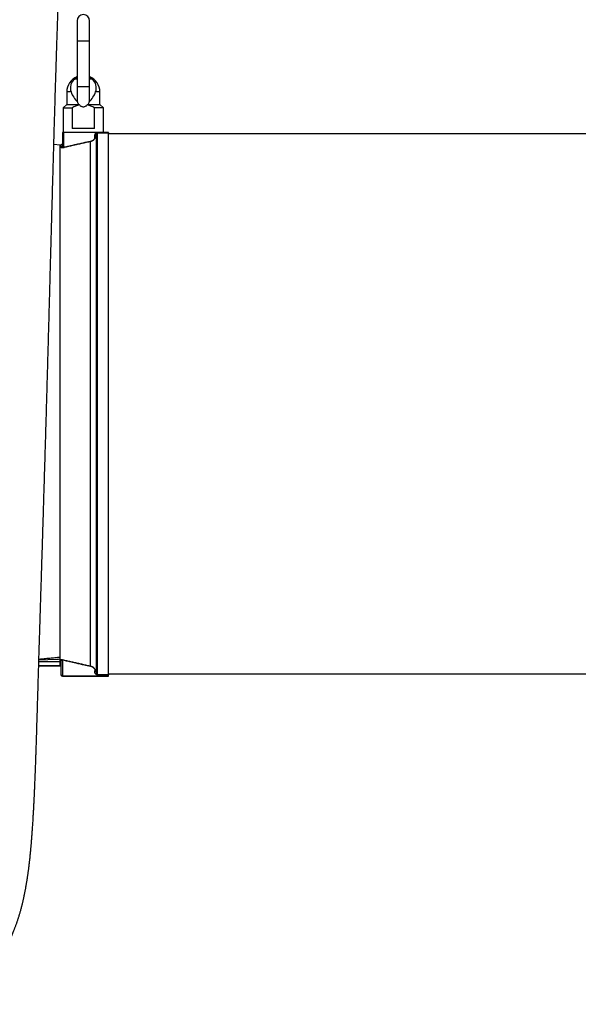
# Model space of a CAD drawing. Header units: inches. Extents: x -21 to 109, y -36 to 51.
# Tile 5 of 21: x 12 to 44, y -34 to 22. Entities that reach past the tile are written whole.
import ezdxf

# ---------------------------------------------------------------- set-up
doc = ezdxf.new("R2010")
doc.units = ezdxf.units.IN
doc.header["$MEASUREMENT"] = 0

msp = doc.modelspace()

# ---------------------------------------------------------------- linework, layer by layer
at = {"color": 7, "linetype": 'Continuous', "lineweight": 25}
for p, q in [((15.526, 21.85), (15.526, 17.335)), ((16.234, 17.334), (16.234, 21.85)), ((14.935, 17.795), (14.935, 17.079)), ((16.825, 17.079), (16.825, 17.795)), ((14.935, 17.079), (14.738, 16.882)), ((14.738, 16.882), (14.738, 15.472)), ((14.738, 16.882), (15.239, 16.882)), ((14.935, 17.079), (15.611, 17.079)), ((15.239, 16.882), (15.239, 15.709)), ((16.149, 17.079), (16.825, 17.079)), ((16.521, 15.709), (16.521, 16.882)), ((17.022, 16.882), (16.521, 16.882)), ((17.022, 16.882), (16.825, 17.079)), ((17.022, 15.472), (17.022, 16.882)), ((14.685, 15.428), (14.685, 14.7)), ((14.717, 15.472), (14.699, 15.472)), ((14.764, 14.64), (14.764, 15.472)), ((17.323, 15.472), (14.764, 15.472)), ((16.521, 15.709), (15.239, 15.709)), ((16.535, 15.139), (16.535, 15.296)), ((16.694, -15.45), (16.694, 15.45)), ((17.323, 15.437), (16.694, 15.45)), ((16.696, 15.472), (17.323, 15.46)), ((17.323, 15.46), (17.323, 15.472)), ((17.323, -15.437), (17.323, 15.437)), ((83.622, 15.413), (17.323, 15.413)), ((14.567, 14.764), (14.199, 14.796)), ((14.621, 14.774), (14.567, 14.764)), ((14.567, -14.453), (14.567, 14.764)), ((16.296, -14.965), (16.296, 14.965)), ((14.567, -14.961), (14.567, -14.578)), ((14.567, -14.961), (13.337, -14.961)), ((14.567, -14.764), (14.574, -14.765)), ((14.606, -14.682), (14.606, -15.472)), ((14.685, -14.622), (14.685, -15.551)), ((14.685, -15.528), (17.323, -15.528)), ((14.685, -15.551), (17.323, -15.551)), ((16.694, -15.45), (17.323, -15.437)), ((17.323, -15.46), (16.696, -15.472)), ((17.323, -15.413), (83.622, -15.413)), ((17.323, -15.551), (17.323, -15.46))]:
    msp.add_line(p, q, dxfattribs=at)
at = {"color": 8, "linetype": 'Continuous', "lineweight": 25}
for p, q in [((15.526, 20.709), (16.234, 20.709)), ((15.526, 18.525), (15.376, 18.525)), ((15.526, 18.11), (16.234, 18.11)), ((16.384, 18.525), (16.234, 18.525)), ((15.183, 17.795), (14.935, 17.795)), ((16.825, 17.795), (16.577, 17.795)), ((14.621, 14.623), (14.621, 14.774)), ((14.378, -14.586), (13.346, -14.635)), ((13.337, -14.959), (14.567, -14.959)), ((13.344, -14.703), (14.567, -14.703)), ((14.574, -14.765), (14.574, -14.634))]:
    msp.add_line(p, q, dxfattribs=at)
at = {"color": 7, "linetype": 'Continuous', "lineweight": 25, "flags": 128}
msp.add_lwpolyline([(16.614, 15.36), (16.614, 15.302), (16.614, 15.231), (16.614, 15.146), (16.614, 15.047), (16.614, 14.934), (16.614, 14.808), (16.614, 14.668), (16.614, 14.515), (16.614, 14.349), (16.614, 14.17), (16.614, 13.978), (16.614, 13.773), (16.614, 13.556), (16.614, 13.326), (16.614, 13.084), (16.614, 12.83), (16.614, 12.565), (16.614, 12.288), (16.614, 12), (16.614, 11.702), (16.614, 11.392), (16.614, 11.072), (16.614, 10.743), (16.614, 10.403), (16.614, 10.054), (16.614, 9.696), (16.614, 9.329), (16.614, 8.953), (16.614, 8.569), (16.614, 8.178), (16.614, 7.779), (16.614, 7.373), (16.614, 6.96), (16.614, 6.541), (16.614, 6.116), (16.614, 5.686), (16.614, 5.25), (16.614, 4.81), (16.614, 4.365), (16.614, 3.916), (16.614, 3.464), (16.614, 3.009), (16.614, 2.55), (16.614, 2.09), (16.614, 1.627), (16.614, 1.163), (16.614, 0.699), (16.614, 0.233), (16.614, -0.233), (16.614, -0.699), (16.614, -1.163), (16.614, -1.627), (16.614, -2.09), (16.614, -2.55), (16.614, -3.009), (16.614, -3.464), (16.614, -3.916), (16.614, -4.365), (16.614, -4.81), (16.614, -5.25), (16.614, -5.686), (16.614, -6.116), (16.614, -6.541), (16.614, -6.96), (16.614, -7.373), (16.614, -7.779), (16.614, -8.178), (16.614, -8.569), (16.614, -8.953), (16.614, -9.329), (16.614, -9.696), (16.614, -10.054), (16.614, -10.403), (16.614, -10.743), (16.614, -11.072), (16.614, -11.392), (16.614, -11.702), (16.614, -12), (16.614, -12.288), (16.614, -12.565), (16.614, -12.83), (16.614, -13.084), (16.614, -13.326), (16.614, -13.556), (16.614, -13.773), (16.614, -13.978), (16.614, -14.17), (16.614, -14.349), (16.614, -14.515), (16.614, -14.668), (16.614, -14.808), (16.614, -14.934), (16.614, -15.047), (16.614, -15.146), (16.614, -15.231), (16.614, -15.302), (16.614, -15.36)], dxfattribs=at)
at = {"color": 7, "linetype": 'Continuous', "lineweight": 25}
for centre, radius, start, end in [((15.88, 21.85), 0.354, 0, 180), ((15.88, 17.795), 0.945, 112.0243, 180), ((15.88, 17.795), 0.945, 360, 67.9757), ((15.785, 18.027), 0.645, 129.3732, 201.0106), ((15.975, 18.027), 0.645, 338.9894, 50.6268), ((16.6, 18.289), 1.5, 199.1959, 225.1943), ((15.16, 18.289), 1.5, 314.8057, 340.8041), ((14.764, 15.428), 0.0787, 145.428, 180), ((16.542, 15.373), 0.0775, 264.7905, 334.3257), ((16.424, 15.477), 0.272, 354.1349, 358.9302), ((14.606, 14.852), 0.0787, 280.8855, 0), ((14.607, 14.7), 0.0782, 280.5296, 359.7773), ((14.805, 14.654), 0.0435, 198.6925, 232.7431), ((14.726, -14.636), 0.0436, 127.2951, 161.224), ((14.567, -14.804), 0.0394, 360, 79.1145), ((14.685, -15.472), 0.0787, 180, 270), ((16.424, -15.477), 0.272, 1.0698, 5.8651)]:
    msp.add_arc(centre, radius, start, end, dxfattribs=at)
at = {"color": 8, "linetype": 'Continuous', "lineweight": 25}
msp.add_arc((14.567, -14.673), 0.0394, 36.3219, 79.281, dxfattribs=at)
at = {"color": 7, "linetype": 'Continuous', "lineweight": 25}
for points, knots in [([(7.874, -34.267), (7.906, -34.253), (8.027, -34.203), (8.218, -34.112), (8.437, -34), (8.616, -33.9), (8.763, -33.815), (8.882, -33.742), (8.979, -33.68), (9.053, -33.631), (9.119, -33.586), (9.192, -33.536), (9.289, -33.467), (9.409, -33.379), (9.544, -33.274), (9.684, -33.161), (9.819, -33.046), (9.947, -32.932), (10.067, -32.819), (10.219, -32.671), (10.394, -32.488), (10.581, -32.278), (10.743, -32.082), (10.885, -31.899), (11.032, -31.697), (11.185, -31.473), (11.343, -31.221), (11.477, -30.987), (11.586, -30.785), (11.664, -30.63), (11.719, -30.515), (11.758, -30.433), (11.796, -30.35), (11.837, -30.258), (11.879, -30.161), (11.918, -30.066), (11.948, -29.991), (11.973, -29.929), (11.997, -29.867), (12.025, -29.792), (12.055, -29.71), (12.082, -29.634), (12.105, -29.568), (12.129, -29.499), (12.154, -29.423), (12.18, -29.343), (12.202, -29.273), (12.22, -29.215), (12.235, -29.165), (12.252, -29.109), (12.273, -29.039), (12.297, -28.952), (12.323, -28.858), (12.348, -28.766), (12.37, -28.68), (12.389, -28.607), (12.403, -28.547), (12.417, -28.492), (12.43, -28.438), (12.443, -28.381), (12.457, -28.318), (12.474, -28.244), (12.493, -28.156), (12.514, -28.059), (12.533, -27.964), (12.551, -27.873), (12.568, -27.785), (12.585, -27.698), (12.601, -27.606), (12.618, -27.51), (12.635, -27.415), (12.648, -27.335), (12.659, -27.268), (12.668, -27.212), (12.676, -27.161), (12.684, -27.108), (12.694, -27.048), (12.704, -26.975), (12.716, -26.898), (12.726, -26.824), (12.735, -26.761), (12.743, -26.704), (12.752, -26.634), (12.764, -26.546), (12.777, -26.444), (12.789, -26.348), (12.799, -26.262), (12.809, -26.18), (12.819, -26.095), (12.829, -26.004), (12.84, -25.902), (12.851, -25.794), (12.862, -25.692), (12.869, -25.612), (12.876, -25.55), (12.881, -25.492), (12.888, -25.422), (12.895, -25.337), (12.904, -25.245), (12.912, -25.155), (12.919, -25.069), (12.926, -24.983), (12.934, -24.887), (12.942, -24.78), (12.952, -24.655), (12.962, -24.524), (12.971, -24.394), (12.98, -24.268), (12.989, -24.132), (13, -23.977), (13.012, -23.782), (13.025, -23.56), (13.039, -23.321), (13.051, -23.098), (13.063, -22.885), (13.073, -22.681), (13.082, -22.489), (13.089, -22.337), (13.095, -22.212), (13.1, -22.098), (13.106, -21.962), (13.113, -21.81), (13.119, -21.655), (13.126, -21.508), (13.131, -21.368), (13.137, -21.216), (13.144, -21.054), (13.15, -20.885), (13.156, -20.722), (13.164, -20.52), (13.172, -20.277), (13.182, -19.983), (13.193, -19.676), (13.206, -19.29), (13.221, -18.82), (13.238, -18.274), (13.254, -17.717), (13.271, -17.161), (13.288, -16.604), (13.304, -16.037), (13.322, -15.453), (13.341, -14.798), (13.364, -14.066), (13.388, -13.256), (13.414, -12.432), (13.439, -11.602), (13.467, -10.7), (13.498, -9.726), (13.53, -8.677), (13.563, -7.623), (13.596, -6.552), (13.629, -5.465), (13.662, -4.362), (13.696, -3.245), (13.729, -2.11), (13.763, -0.951), (13.797, 0.228), (13.83, 1.425), (13.864, 2.631), (13.898, 3.842), (13.926, 4.866), (13.948, 5.687), (13.965, 6.296), (13.98, 6.868), (13.993, 7.326), (14.002, 7.68), (14.01, 7.951), (14.018, 8.236), (14.026, 8.548), (14.035, 8.888), (14.046, 9.267), (14.057, 9.686), (14.07, 10.147), (14.083, 10.629), (14.096, 11.11), (14.11, 11.613), (14.124, 12.119), (14.138, 12.623), (14.15, 13.061), (14.161, 13.44), (14.171, 13.777), (14.18, 14.107), (14.189, 14.444), (14.199, 14.795), (14.212, 15.224), (14.226, 15.734), (14.244, 16.328), (14.261, 16.932), (14.279, 17.532), (14.297, 18.115), (14.314, 18.68), (14.329, 19.16), (14.342, 19.57), (14.353, 19.927), (14.366, 20.308), (14.378, 20.683), (14.39, 21.046), (14.401, 21.39), (14.413, 21.728), (14.423, 22.049), (14.434, 22.346), (14.443, 22.619), (14.452, 22.867), (14.46, 23.091), (14.467, 23.292), (14.474, 23.476), (14.48, 23.655), (14.487, 23.839), (14.494, 24.032), (14.501, 24.234), (14.509, 24.444), (14.518, 24.663), (14.526, 24.882), (14.534, 25.093), (14.541, 25.256), (14.545, 25.376), (14.549, 25.458), (14.552, 25.535), (14.554, 25.606), (14.557, 25.675), (14.56, 25.752), (14.564, 25.844), (14.569, 25.964), (14.575, 26.113), (14.583, 26.291), (14.591, 26.495), (14.601, 26.722), (14.609, 26.917), (14.615, 27.041), (14.616, 27.081)], [0, 0, 0, 0, 0.001334, 0.004958, 0.008074, 0.010686, 0.012809, 0.014592, 0.016078, 0.017268, 0.018034, 0.019219, 0.020797, 0.022788, 0.025176, 0.027629, 0.030003, 0.032299, 0.034517, 0.036659, 0.040898, 0.0448, 0.048244, 0.051488, 0.054493, 0.059194, 0.06406, 0.06834, 0.072092, 0.075486, 0.077213, 0.078851, 0.080409, 0.0822, 0.084574, 0.08659, 0.088173, 0.089316, 0.090581, 0.09232, 0.094372, 0.096096, 0.09743, 0.098927, 0.100967, 0.102878, 0.104567, 0.105948, 0.107048, 0.108249, 0.110107, 0.112331, 0.114738, 0.11721, 0.119483, 0.121341, 0.122837, 0.124233, 0.125661, 0.127151, 0.128716, 0.130672, 0.133084, 0.135827, 0.138371, 0.140657, 0.143187, 0.145378, 0.147677, 0.150611, 0.153147, 0.155259, 0.15694, 0.158502, 0.159728, 0.161034, 0.162642, 0.164561, 0.166753, 0.168713, 0.170338, 0.171666, 0.173116, 0.17576, 0.178526, 0.180915, 0.183007, 0.185064, 0.18713, 0.189338, 0.191871, 0.194721, 0.197326, 0.199334, 0.200545, 0.201843, 0.203549, 0.205662, 0.208035, 0.210172, 0.212034, 0.214153, 0.216285, 0.2188, 0.221678, 0.224968, 0.22788, 0.230545, 0.233588, 0.237092, 0.240933, 0.246506, 0.251622, 0.256298, 0.260721, 0.264946, 0.268938, 0.272473, 0.274259, 0.276479, 0.279135, 0.28217, 0.285138, 0.287944, 0.290587, 0.29307, 0.296647, 0.299861, 0.302966, 0.306018, 0.311333, 0.316513, 0.321962, 0.327796, 0.336914, 0.34635, 0.35559, 0.364635, 0.373487, 0.382337, 0.391337, 0.400477, 0.412166, 0.424078, 0.436014, 0.447762, 0.459323, 0.473774, 0.487935, 0.501928, 0.516067, 0.53037, 0.544579, 0.558942, 0.573456, 0.588114, 0.603156, 0.618306, 0.63356, 0.64891, 0.664349, 0.672584, 0.680363, 0.68769, 0.694568, 0.697992, 0.70135, 0.705013, 0.709048, 0.713453, 0.718229, 0.72385, 0.729908, 0.736405, 0.742938, 0.749088, 0.756562, 0.76338, 0.769544, 0.774496, 0.778977, 0.783506, 0.78822, 0.793114, 0.798187, 0.806298, 0.814824, 0.823733, 0.832604, 0.841311, 0.849855, 0.858238, 0.863429, 0.869003, 0.875057, 0.881589, 0.887057, 0.89282, 0.898566, 0.903939, 0.909039, 0.913752, 0.91808, 0.922021, 0.925578, 0.928757, 0.931929, 0.93528, 0.938828, 0.942573, 0.946515, 0.950653, 0.954983, 0.959137, 0.962893, 0.964622, 0.966252, 0.967783, 0.969214, 0.970546, 0.971992, 0.973861, 0.976156, 0.979301, 0.983003, 0.987261, 0.992076, 0.997447, 1, 1, 1, 1]), ([(15.376, 18.525), (15.409, 18.552), (15.458, 18.593), (15.509, 18.622), (15.526, 18.632)], [0, 0, 0, 0, 0.662882, 1, 1, 1, 1]), ([(16.234, 18.632), (16.24, 18.63), (16.286, 18.606), (16.336, 18.566), (16.379, 18.529), (16.384, 18.525)], [0, 0, 0, 0, 0.102735, 0.909261, 1, 1, 1, 1]), ([(15.658, 17.053), (15.584, 17.036), (15.512, 17.012), (15.373, 16.953), (15.305, 16.919), (15.239, 16.882)], [0, 0, 0, 0, 0.5, 0.5, 1, 1, 1, 1]), ([(15.527, 17.34), (15.527, 17.334), (15.523, 17.295), (15.534, 17.257), (15.543, 17.224)], [0, 0, 0, 0, 0.141514, 1, 1, 1, 1]), ([(15.543, 17.224), (15.55, 17.198), (15.558, 17.172), (15.575, 17.136), (15.582, 17.124), (15.595, 17.101), (15.603, 17.089), (15.611, 17.079)], [0, 0, 0, 0, 0.5, 0.5, 0.75, 0.75, 1, 1, 1, 1]), ([(15.658, 17.053), (15.672, 17.038), (15.688, 17.023), (15.713, 17.005), (15.722, 16.999), (15.74, 16.988), (15.749, 16.983), (15.777, 16.969), (15.797, 16.962), (15.838, 16.953), (15.859, 16.95), (15.901, 16.95), (15.922, 16.953), (15.962, 16.962), (15.983, 16.969), (16.02, 16.987), (16.038, 16.998), (16.072, 17.023), (16.088, 17.038), (16.102, 17.053)], [0, 0, 0, 0, 0.125, 0.125, 0.1875, 0.1875, 0.25, 0.25, 0.375, 0.375, 0.5, 0.5, 0.625, 0.625, 0.75, 0.75, 0.875, 0.875, 1, 1, 1, 1]), ([(16.521, 16.882), (16.455, 16.919), (16.387, 16.953), (16.248, 17.012), (16.177, 17.036), (16.102, 17.053)], [0, 0, 0, 0, 0.5, 0.5, 1, 1, 1, 1]), ([(16.149, 17.079), (16.165, 17.1), (16.179, 17.123), (16.202, 17.172), (16.211, 17.198), (16.217, 17.224)], [0, 0, 0, 0, 0.5, 0.5, 1, 1, 1, 1]), ([(16.217, 17.224), (16.223, 17.245), (16.233, 17.282), (16.233, 17.321), (16.233, 17.338)], [0, 0, 0, 0, 0.551659, 1, 1, 1, 1]), ([(14.717, 15.472), (14.707, 15.467), (14.699, 15.46), (14.688, 15.445), (14.685, 15.436), (14.685, 15.428)], [0, 0, 0, 0, 0.5, 0.5, 1, 1, 1, 1]), ([(14.764, 15.472), (14.762, 15.472), (14.76, 15.472), (14.755, 15.472), (14.751, 15.472), (14.747, 15.472), (14.743, 15.472), (14.738, 15.472), (14.731, 15.472), (14.724, 15.472), (14.719, 15.472), (14.717, 15.472)], [0, 0, 0, 0, 0.0781192, 0.1566874, 0.2359211, 0.3160314, 0.3972224, 0.4796902, 0.6439316, 0.8170193, 1, 1, 1, 1]), ([(16.535, 15.296), (16.535, 15.299), (16.536, 15.304), (16.536, 15.312), (16.537, 15.321), (16.538, 15.329), (16.54, 15.337), (16.542, 15.345), (16.546, 15.36), (16.554, 15.381), (16.57, 15.408), (16.588, 15.428), (16.605, 15.443), (16.62, 15.453), (16.637, 15.461), (16.652, 15.467), (16.665, 15.47), (16.675, 15.471), (16.685, 15.472), (16.692, 15.472), (16.696, 15.472)], [0, 0, 0, 0, 0.036273, 0.07228, 0.108052, 0.143621, 0.179021, 0.214282, 0.24944, 0.377526, 0.498963, 0.623964, 0.687958, 0.748913, 0.813065, 0.874275, 0.906317, 0.937746, 0.968868, 1, 1, 1, 1]), ([(16.612, 15.339), (16.612, 15.338), (16.612, 15.334), (16.611, 15.328), (16.61, 15.322), (16.609, 15.316), (16.607, 15.31), (16.606, 15.303), (16.604, 15.294), (16.6, 15.279), (16.594, 15.256), (16.584, 15.23), (16.573, 15.204), (16.561, 15.182), (16.552, 15.165), (16.543, 15.151), (16.538, 15.143), (16.535, 15.139)], [0, 0, 0, 0, 0.0224029, 0.0461637, 0.0713132, 0.0978771, 0.1258773, 0.1538409, 0.1883398, 0.2508422, 0.3570575, 0.5015586, 0.6340408, 0.7501279, 0.8498178, 0.9331089, 1, 1, 1, 1]), ([(16.693, 15.45), (16.692, 15.45), (16.69, 15.45), (16.687, 15.449), (16.684, 15.449), (16.68, 15.448), (16.677, 15.448), (16.672, 15.446), (16.665, 15.444), (16.655, 15.438), (16.644, 15.429), (16.634, 15.417), (16.625, 15.403), (16.62, 15.39), (16.616, 15.375), (16.615, 15.365), (16.614, 15.36)], [0, 0, 0, 0, 0.014173, 0.028498, 0.043101, 0.0581, 0.073607, 0.089719, 0.138109, 0.193647, 0.303668, 0.440739, 0.566848, 0.715878, 0.842794, 1, 1, 1, 1]), ([(17.323, 15.46), (17.323, 15.459), (17.323, 15.456), (17.323, 15.453), (17.323, 15.45), (17.323, 15.448), (17.323, 15.445), (17.323, 15.444), (17.323, 15.442), (17.323, 15.441), (17.323, 15.44), (17.323, 15.439), (17.323, 15.438), (17.323, 15.438), (17.323, 15.438), (17.323, 15.438), (17.323, 15.437)], [0, 0, 0, 0, 0.102137, 0.200327, 0.294233, 0.383582, 0.468155, 0.547787, 0.622359, 0.691796, 0.756057, 0.81513, 0.869027, 0.917775, 0.961417, 1, 1, 1, 1]), ([(14.779, 14.62), (14.776, 14.619), (14.772, 14.618), (14.766, 14.617), (14.759, 14.615), (14.753, 14.614), (14.746, 14.613), (14.736, 14.611), (14.721, 14.609), (14.704, 14.607), (14.689, 14.606), (14.671, 14.606), (14.653, 14.607), (14.638, 14.609), (14.629, 14.613), (14.624, 14.616), (14.622, 14.619), (14.621, 14.622), (14.621, 14.623)], [0, 0, 0, 0, 0.021519, 0.042672, 0.063554, 0.084265, 0.104907, 0.125582, 0.187125, 0.250853, 0.311606, 0.376228, 0.501177, 0.620853, 0.750284, 0.831542, 0.914653, 1, 1, 1, 1]), ([(14.685, 14.7), (14.685, 14.698), (14.685, 14.694), (14.686, 14.688), (14.686, 14.682), (14.687, 14.677), (14.69, 14.67), (14.693, 14.66), (14.701, 14.649), (14.711, 14.64), (14.723, 14.635), (14.735, 14.633), (14.744, 14.634), (14.755, 14.636), (14.761, 14.639), (14.764, 14.64)], [0, 0, 0, 0, 0.067825, 0.131161, 0.190009, 0.244374, 0.294259, 0.447882, 0.574774, 0.7122, 0.814793, 0.864286, 0.908153, 0.951769, 1, 1, 1, 1]), ([(14.764, 14.64), (14.84, 14.658), (14.993, 14.693), (15.224, 14.746), (15.457, 14.8), (15.692, 14.853), (15.928, 14.906), (16.167, 14.96), (16.327, 14.996), (16.407, 15.014)], [0, 0, 0, 0, 0.13948, 0.280085, 0.421816, 0.564672, 0.708655, 0.853764, 1, 1, 1, 1]), ([(16.296, 14.965), (16.21, 14.946), (16.039, 14.907), (15.783, 14.849), (15.529, 14.792), (15.277, 14.734), (15.027, 14.677), (14.861, 14.639), (14.779, 14.62)], [0, 0, 0, 0, 0.169796, 0.338339, 0.50563, 0.67167, 0.83646, 1, 1, 1, 1]), ([(16.407, 15.014), (16.404, 15.012), (16.397, 15.008), (16.387, 15.002), (16.376, 14.996), (16.365, 14.991), (16.352, 14.985), (16.337, 14.978), (16.318, 14.971), (16.304, 14.967), (16.296, 14.965)], [0, 0, 0, 0, 0.089411, 0.184111, 0.284111, 0.389421, 0.500049, 0.631316, 0.797969, 1, 1, 1, 1]), ([(16.407, 15.014), (16.41, 15.016), (16.417, 15.02), (16.427, 15.027), (16.436, 15.034), (16.446, 15.041), (16.455, 15.048), (16.464, 15.056), (16.472, 15.064), (16.483, 15.074), (16.495, 15.087), (16.509, 15.104), (16.523, 15.121), (16.531, 15.133), (16.535, 15.139)], [0, 0, 0, 0, 0.0606, 0.121624, 0.183129, 0.245175, 0.307819, 0.371116, 0.435118, 0.499878, 0.618929, 0.741802, 0.86875, 1, 1, 1, 1]), ([(14.567, -14.578), (14.567, -14.575), (14.567, -14.571), (14.567, -14.564), (14.567, -14.557), (14.567, -14.55), (14.567, -14.543), (14.567, -14.531), (14.567, -14.516), (14.567, -14.498), (14.567, -14.482), (14.567, -14.471), (14.567, -14.464), (14.567, -14.459), (14.567, -14.456), (14.567, -14.454), (14.567, -14.453)], [0, 0, 0, 0, 0.041891, 0.083538, 0.125089, 0.166695, 0.208505, 0.250666, 0.375153, 0.500379, 0.624926, 0.750076, 0.812724, 0.874916, 0.93717, 1, 1, 1, 1]), ([(14.567, -14.59), (14.568, -14.59), (14.571, -14.589), (14.575, -14.589), (14.579, -14.588), (14.583, -14.588), (14.59, -14.588), (14.601, -14.588), (14.617, -14.588), (14.636, -14.59), (14.653, -14.592), (14.667, -14.595), (14.678, -14.597), (14.689, -14.599), (14.696, -14.601), (14.7, -14.601)], [0, 0, 0, 0, 0.052285, 0.103313, 0.153164, 0.201926, 0.249694, 0.37869, 0.499459, 0.627122, 0.749486, 0.811272, 0.873031, 0.935655, 1, 1, 1, 1]), ([(14.7, -14.601), (14.774, -14.619), (14.923, -14.653), (15.148, -14.705), (15.375, -14.757), (15.603, -14.809), (15.832, -14.861), (16.064, -14.913), (16.219, -14.947), (16.296, -14.965)], [0, 0, 0, 0, 0.1399515, 0.2808707, 0.4227581, 0.5656141, 0.7094395, 0.8542346, 1, 1, 1, 1]), ([(14.574, -14.634), (14.573, -14.634), (14.57, -14.632), (14.568, -14.631), (14.567, -14.63)], [0, 0, 0, 0, 0.498276, 1, 1, 1, 1]), ([(14.606, -14.682), (14.605, -14.669), (14.602, -14.649), (14.592, -14.64), (14.588, -14.637)], [0, 0, 0, 0, 0.6723, 1, 1, 1, 1]), ([(14.685, -14.622), (14.684, -14.622), (14.682, -14.621), (14.678, -14.619), (14.675, -14.618), (14.67, -14.617), (14.664, -14.616), (14.659, -14.615), (14.654, -14.616), (14.649, -14.616), (14.644, -14.617), (14.638, -14.62), (14.632, -14.623), (14.627, -14.627), (14.622, -14.632), (14.617, -14.638), (14.612, -14.648), (14.609, -14.658), (14.607, -14.67), (14.606, -14.678), (14.606, -14.682)], [0, 0, 0, 0, 0.017132, 0.033994, 0.050785, 0.067707, 0.097788, 0.125697, 0.14728, 0.170149, 0.210972, 0.251277, 0.302325, 0.360756, 0.426877, 0.500897, 0.615709, 0.750377, 0.864759, 1, 1, 1, 1]), ([(16.407, -15.014), (16.323, -14.995), (16.155, -14.958), (15.905, -14.901), (15.657, -14.845), (15.411, -14.789), (15.167, -14.733), (14.925, -14.678), (14.765, -14.641), (14.685, -14.622)], [0, 0, 0, 0, 0.1464059, 0.2916282, 0.4356673, 0.5785237, 0.7201977, 0.8606896, 1, 1, 1, 1]), ([(16.296, -14.965), (16.296, -14.965), (16.297, -14.965), (16.297, -14.965), (16.297, -14.965), (16.297, -14.965), (16.297, -14.965), (16.297, -14.965), (16.298, -14.965), (16.298, -14.965), (16.299, -14.966), (16.301, -14.966), (16.303, -14.967), (16.305, -14.967), (16.313, -14.97), (16.325, -14.974), (16.34, -14.98), (16.356, -14.987), (16.373, -14.994), (16.391, -15.004), (16.402, -15.011), (16.407, -15.014)], [0, 0, 0, 0, 0.001444, 0.001964, 0.00328, 0.005122, 0.00585, 0.007325, 0.011749, 0.017865, 0.023944, 0.036927, 0.049922, 0.078471, 0.108228, 0.250276, 0.403106, 0.500531, 0.690004, 0.85652, 1, 1, 1, 1]), ([(16.565, -15.191), (16.563, -15.187), (16.559, -15.179), (16.553, -15.168), (16.547, -15.156), (16.54, -15.145), (16.533, -15.135), (16.526, -15.124), (16.518, -15.114), (16.51, -15.104), (16.501, -15.093), (16.488, -15.079), (16.474, -15.065), (16.458, -15.051), (16.442, -15.038), (16.425, -15.025), (16.413, -15.018), (16.407, -15.014)], [0, 0, 0, 0, 0.05946, 0.117907, 0.175366, 0.231866, 0.287435, 0.342103, 0.395902, 0.448865, 0.501028, 0.588049, 0.673244, 0.756817, 0.838982, 0.919964, 1, 1, 1, 1]), ([(14.606, -15.472), (14.606, -15.48), (14.608, -15.487), (14.616, -15.5), (14.622, -15.507), (14.637, -15.517), (14.645, -15.521), (14.664, -15.527), (14.675, -15.528), (14.685, -15.528)], [0, 0, 0, 0, 0.25, 0.25, 0.5, 0.5, 0.75, 0.75, 1, 1, 1, 1]), ([(16.696, -15.472), (16.694, -15.472), (16.69, -15.472), (16.684, -15.472), (16.678, -15.472), (16.672, -15.471), (16.663, -15.469), (16.652, -15.466), (16.634, -15.46), (16.614, -15.45), (16.594, -15.434), (16.577, -15.416), (16.559, -15.391), (16.543, -15.357), (16.536, -15.322), (16.535, -15.294), (16.536, -15.272), (16.54, -15.251), (16.545, -15.233), (16.551, -15.217), (16.558, -15.204), (16.563, -15.195), (16.565, -15.191)], [0, 0, 0, 0, 0.012481, 0.024956, 0.037469, 0.050064, 0.062784, 0.093767, 0.125805, 0.186108, 0.251291, 0.312026, 0.376576, 0.501656, 0.625947, 0.688354, 0.750913, 0.813572, 0.875273, 0.917885, 0.959409, 1, 1, 1, 1]), ([(16.565, -15.191), (16.566, -15.193), (16.568, -15.196), (16.57, -15.201), (16.573, -15.207), (16.576, -15.213), (16.579, -15.22), (16.583, -15.229), (16.589, -15.245), (16.596, -15.265), (16.601, -15.284), (16.605, -15.299), (16.609, -15.317), (16.612, -15.337), (16.614, -15.352), (16.614, -15.36)], [0, 0, 0, 0, 0.036656, 0.075462, 0.116324, 0.159135, 0.203775, 0.250113, 0.348346, 0.500299, 0.592989, 0.675773, 0.749252, 0.883438, 1, 1, 1, 1]), ([(16.614, -15.36), (16.615, -15.362), (16.615, -15.366), (16.616, -15.373), (16.617, -15.379), (16.619, -15.384), (16.621, -15.392), (16.626, -15.403), (16.634, -15.417), (16.644, -15.429), (16.655, -15.438), (16.665, -15.444), (16.673, -15.447), (16.68, -15.449), (16.687, -15.45), (16.691, -15.45), (16.693, -15.45)], [0, 0, 0, 0, 0.06677, 0.128639, 0.185604, 0.237664, 0.284816, 0.433571, 0.559304, 0.696378, 0.806375, 0.861971, 0.910378, 0.941987, 0.971556, 1, 1, 1, 1]), ([(17.323, -15.437), (17.323, -15.438), (17.323, -15.438), (17.323, -15.44), (17.323, -15.442), (17.323, -15.446), (17.323, -15.452), (17.323, -15.457), (17.323, -15.46)], [0, 0, 0, 0, 0.097943, 0.223752, 0.377742, 0.559598, 0.767954, 1, 1, 1, 1])]:
    msp.add_open_spline(points, degree=3, knots=knots, dxfattribs=at)
for points in [[(15.658, 17.053), (15.641, 17.061), (15.626, 17.069), (15.611, 17.079)], [(16.149, 17.079), (16.135, 17.069), (16.119, 17.061), (16.102, 17.053)], [(16.614, 15.36), (16.614, 15.353), (16.613, 15.346), (16.612, 15.339)], [(16.694, 15.45), (16.694, 15.45), (16.693, 15.45), (16.693, 15.45)], [(14.567, -14.578), (14.504, -14.581), (14.441, -14.583), (14.378, -14.586)], [(16.693, -15.45), (16.693, -15.45), (16.694, -15.45), (16.694, -15.45)]]:
    msp.add_open_spline(points, degree=3, dxfattribs=at)
at = {"color": 8, "linetype": 'Continuous', "lineweight": 25}
for points, knots in [([(13.349, -14.566), (13.353, -14.566), (13.454, -14.556), (13.659, -14.536), (13.959, -14.508), (14.264, -14.48), (14.465, -14.462), (14.567, -14.453)], [0, 0, 0, 0, 0.010178, 0.24954, 0.505001, 0.749131, 1, 1, 1, 1]), ([(14.588, -14.637), (14.588, -14.637), (14.584, -14.633), (14.579, -14.634), (14.574, -14.634)], [0, 0, 0, 0, 0.057939, 1, 1, 1, 1])]:
    msp.add_open_spline(points, degree=3, knots=knots, dxfattribs=at)

doc.saveas('drawing.dxf')
